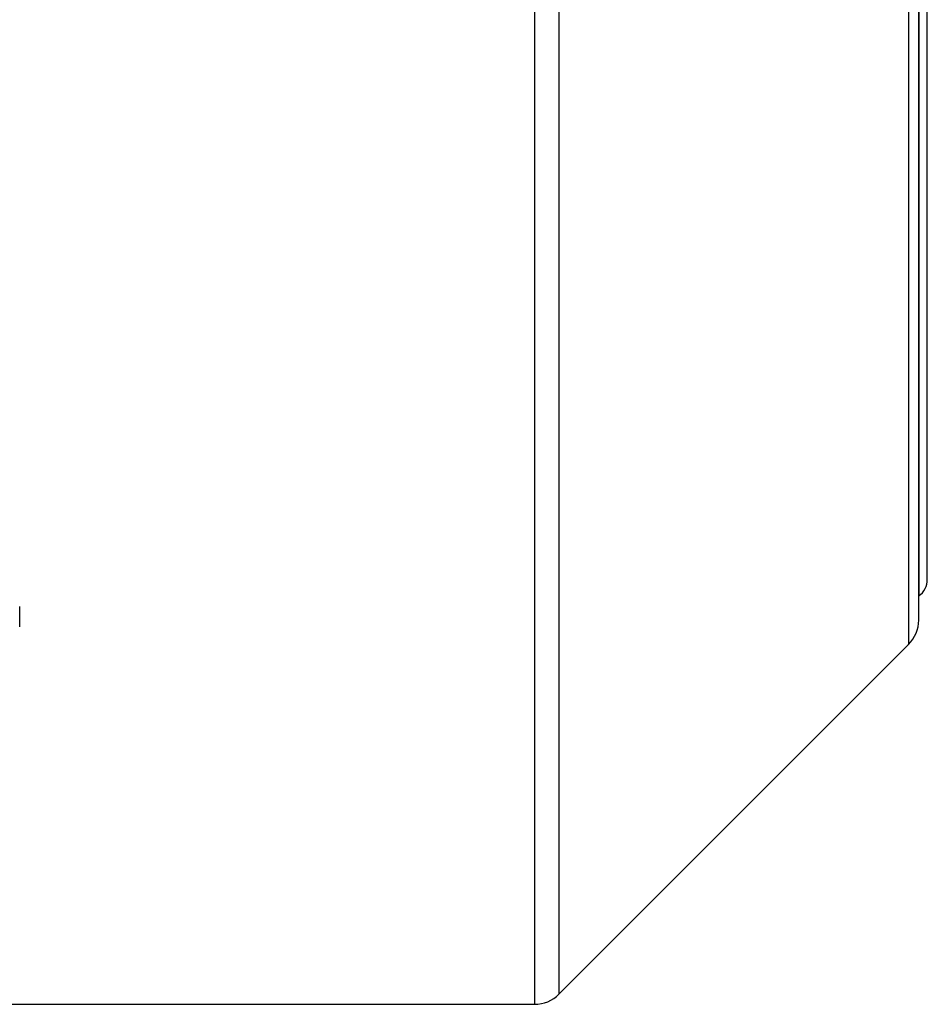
# Model space of a CAD drawing. Header units: millimetres. Extents: x -1087 to -132, y -334 to 655.
# Tile 56 of 63: x -184 to -132, y 29 to 86. Entities that reach past the tile are written whole.
import ezdxf

# ---------------------------------------------------------------- set-up
doc = ezdxf.new("R2010")
doc.units = ezdxf.units.MM

msp = doc.modelspace()

# ---------------------------------------------------------------- linework, layer by layer
at = {"color": 7, "linetype": 'Continuous', "lineweight": 25}
for p, q in [((-154.504, 184.423), (-154.504, 29.023)), ((-153.089, 183.837), (-153.089, 29.608)), ((-132.761, 163.508), (-132.761, 49.937)), ((-132.175, 51.351), (-132.175, 162.094)), ((-132.173, 160.696), (-132.173, 52.749)), ((-131.675, 53.723), (-131.675, 159.723)), ((-184.425, 50.959), (-184.425, 52.137)), ((-153.089, 29.608), (-132.761, 49.937)), ((-199.675, 29.023), (-154.504, 29.023))]:
    msp.add_line(p, q, dxfattribs=at)
for centre, radius, start, end in [((-132.875, 53.723), 1.2, 305.8001, 0), ((-134.175, 51.351), 2, 315, 0), ((-154.504, 31.023), 2, 270, 315)]:
    msp.add_arc(centre, radius, start, end, dxfattribs=at)

doc.saveas('drawing.dxf')
